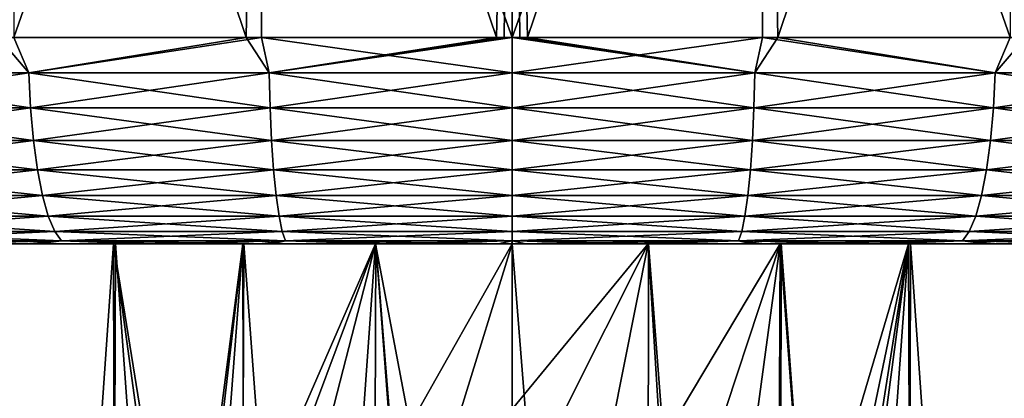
# Model space of a CAD drawing. Header units: metres. Extents: x -106 to 264, y -111 to 81.
# Tile 141 of 256: x 70.54 to 82.46, y 67.73 to 72.31. Entities that reach past the tile are written whole.
import ezdxf

# ---------------------------------------------------------------- set-up
doc = ezdxf.new("R2010")
doc.units = ezdxf.units.M
doc.layers.add('solid_20422013', color=7, linetype='CONTINUOUS')

msp = doc.modelspace()

# ---------------------------------------------------------------- linework, layer by layer
at = {"layer": 'solid_20422013'}
for points in [[(70.429214, 80.599998, -29.37936), (73.285072, 72.099998, -29.82724), (70.289894, 72.099998, -29.350204)], [(70.429214, 80.599998, -29.37936), (73.433304, 80.599998, -29.84181), (73.285072, 72.099998, -29.82724)], [(73.447121, 80.599998, 29.842968), (70.457497, 80.599998, 29.385166), (70.472855, 72.099998, 29.388323)], [(73.447121, 80.599998, 29.842968), (70.472855, 72.099998, 29.388323), (73.470947, 72.099998, 29.846689)], [(73.433304, 80.599998, -29.84181), (76.31311, 72.099998, -29.999418), (73.285072, 72.099998, -29.82724)], [(73.433304, 80.599998, -29.84181), (76.5, 80.599998, -30), (76.31311, 72.099998, -29.999418)], [(73.447121, 80.599998, 29.842968), (73.470947, 72.099998, 29.846689), (76.5, 72.099998, 30)], [(73.447121, 80.599998, 29.842968), (76.5, 72.099998, 30), (76.5, 80.599998, 30)], [(76.5, 80.599998, -30), (76.406555, 72.099998, -29.999855), (76.31311, 72.099998, -29.999418)], [(76.5, 80.599998, -30), (76.5, 72.099998, -30), (76.406555, 72.099998, -29.999855)], [(79.552879, 80.599998, -29.842968), (79.529053, 72.099998, -29.846689), (76.5, 72.099998, -30)], [(76.5, 80.599998, -30), (79.552879, 80.599998, -29.842968), (76.5, 72.099998, -30)], [(76.5, 80.599998, 30), (76.5, 72.099998, 30), (76.593445, 72.099998, 29.999855)], [(76.5, 80.599998, 30), (76.593445, 72.099998, 29.999855), (76.68689, 72.099998, 29.999418)], [(79.566696, 80.599998, 29.84181), (76.5, 80.599998, 30), (76.68689, 72.099998, 29.999418)], [(79.566696, 80.599998, 29.84181), (76.68689, 72.099998, 29.999418), (79.714928, 72.099998, 29.82724)], [(79.552879, 80.599998, -29.842968), (82.527145, 72.099998, -29.388323), (79.529053, 72.099998, -29.846689)], [(79.552879, 80.599998, -29.842968), (82.542503, 80.599998, -29.385166), (82.527145, 72.099998, -29.388323)], [(82.570786, 80.599998, 29.37936), (79.566696, 80.599998, 29.84181), (79.714928, 72.099998, 29.82724)], [(82.570786, 80.599998, 29.37936), (79.714928, 72.099998, 29.82724), (82.710106, 72.099998, 29.350204)], [(70.654594, 71.668884, -29.386826), (67.80233, 71.668884, -28.672371), (70.289894, 72.099998, -29.350204)], [(67.80233, 71.668884, 28.672371), (70.654594, 71.668884, 29.386826), (70.472855, 72.099998, 29.388323)], [(70.654594, 71.668884, -29.386826), (70.289894, 72.099998, -29.350204), (73.285072, 72.099998, -29.82724)], [(70.654594, 71.668884, 29.386826), (73.470947, 72.099998, 29.846689), (70.472855, 72.099998, 29.388323)], [(73.563156, 71.668884, -29.81827), (70.654594, 71.668884, -29.386826), (73.285072, 72.099998, -29.82724)], [(70.654594, 71.668884, 29.386826), (73.563156, 71.668884, 29.81827), (73.470947, 72.099998, 29.846689)], [(73.563156, 71.668884, -29.81827), (73.285072, 72.099998, -29.82724), (76.31311, 72.099998, -29.999418)], [(76.5, 71.668884, 29.962547), (76.5, 72.099998, 30), (73.470947, 72.099998, 29.846689)], [(73.563156, 71.668884, 29.81827), (76.5, 71.668884, 29.962547), (73.470947, 72.099998, 29.846689)], [(73.563156, 71.668884, -29.81827), (76.406555, 72.099998, -29.999855), (76.5, 72.099998, -30)], [(76.5, 71.668884, -29.962547), (73.563156, 71.668884, -29.81827), (76.5, 72.099998, -30)], [(73.563156, 71.668884, -29.81827), (76.31311, 72.099998, -29.999418), (76.406555, 72.099998, -29.999855)], [(79.529053, 72.099998, -29.846689), (76.5, 71.668884, -29.962547), (76.5, 72.099998, -30)], [(79.436844, 71.668884, 29.81827), (76.5, 72.099998, 30), (76.5, 71.668884, 29.962547)], [(79.436844, 71.668884, 29.81827), (76.593445, 72.099998, 29.999855), (76.5, 72.099998, 30)], [(79.436844, 71.668884, -29.81827), (76.5, 71.668884, -29.962547), (79.529053, 72.099998, -29.846689)], [(79.436844, 71.668884, 29.81827), (76.68689, 72.099998, 29.999418), (76.593445, 72.099998, 29.999855)], [(79.436844, 71.668884, 29.81827), (79.714928, 72.099998, 29.82724), (76.68689, 72.099998, 29.999418)], [(79.436844, 71.668884, 29.81827), (82.345406, 71.668884, 29.386826), (79.714928, 72.099998, 29.82724)], [(82.345406, 71.668884, -29.386826), (79.436844, 71.668884, -29.81827), (79.529053, 72.099998, -29.846689)], [(82.345406, 71.668884, -29.386826), (79.529053, 72.099998, -29.846689), (82.527145, 72.099998, -29.388323)], [(82.345406, 71.668884, 29.386826), (82.710106, 72.099998, 29.350204), (79.714928, 72.099998, 29.82724)], [(82.345406, 71.668884, 29.386826), (85.19767, 71.668884, 28.672371), (82.710106, 72.099998, 29.350204)], [(85.19767, 71.668884, -28.672371), (82.345406, 71.668884, -29.386826), (82.527145, 72.099998, -29.388323)], [(70.676529, 71.247414, 29.276564), (70.654594, 71.668884, 29.386826), (67.80233, 71.668884, 28.672371)], [(67.834969, 71.247414, 28.564789), (70.676529, 71.247414, 29.276564), (67.80233, 71.668884, 28.672371)], [(67.834969, 71.247414, -28.564789), (67.80233, 71.668884, -28.672371), (70.654594, 71.668884, -29.386826)], [(70.676529, 71.247414, -29.276564), (67.834969, 71.247414, -28.564789), (70.654594, 71.668884, -29.386826)], [(73.574173, 71.247414, 29.706388), (73.563156, 71.668884, 29.81827), (70.654594, 71.668884, 29.386826)], [(70.676529, 71.247414, 29.276564), (73.574173, 71.247414, 29.706388), (70.654594, 71.668884, 29.386826)], [(70.676529, 71.247414, -29.276564), (70.654594, 71.668884, -29.386826), (73.563156, 71.668884, -29.81827)], [(73.574173, 71.247414, -29.706388), (70.676529, 71.247414, -29.276564), (73.563156, 71.668884, -29.81827)], [(76.5, 71.247414, 29.850126), (76.5, 71.668884, 29.962547), (73.563156, 71.668884, 29.81827)], [(73.574173, 71.247414, 29.706388), (76.5, 71.247414, 29.850126), (73.563156, 71.668884, 29.81827)], [(73.574173, 71.247414, -29.706388), (73.563156, 71.668884, -29.81827), (76.5, 71.668884, -29.962547)], [(73.574173, 71.247414, -29.706388), (76.5, 71.668884, -29.962547), (76.5, 71.247414, -29.850126)], [(79.425827, 71.247414, 29.706388), (76.5, 71.668884, 29.962547), (76.5, 71.247414, 29.850126)], [(79.425827, 71.247414, 29.706388), (79.436844, 71.668884, 29.81827), (76.5, 71.668884, 29.962547)], [(79.436844, 71.668884, -29.81827), (76.5, 71.247414, -29.850126), (76.5, 71.668884, -29.962547)], [(79.425827, 71.247414, -29.706388), (76.5, 71.247414, -29.850126), (79.436844, 71.668884, -29.81827)], [(79.425827, 71.247414, -29.706388), (79.436844, 71.668884, -29.81827), (82.345406, 71.668884, -29.386826)], [(82.323471, 71.247414, -29.276564), (79.425827, 71.247414, -29.706388), (82.345406, 71.668884, -29.386826)], [(79.425827, 71.247414, 29.706388), (82.323471, 71.247414, 29.276564), (79.436844, 71.668884, 29.81827)], [(82.323471, 71.247414, 29.276564), (82.345406, 71.668884, 29.386826), (79.436844, 71.668884, 29.81827)], [(82.323471, 71.247414, -29.276564), (82.345406, 71.668884, -29.386826), (85.19767, 71.668884, -28.672371)], [(85.165031, 71.247414, -28.564789), (82.323471, 71.247414, -29.276564), (85.19767, 71.668884, -28.672371)], [(82.323471, 71.247414, 29.276564), (85.165031, 71.247414, 28.564789), (82.345406, 71.668884, 29.386826)], [(85.165031, 71.247414, 28.564789), (85.19767, 71.668884, 28.672371), (82.345406, 71.668884, 29.386826)], [(70.712418, 70.851891, 29.096127), (70.676529, 71.247414, 29.276564), (67.834969, 71.247414, 28.564789)], [(67.888367, 70.851891, 28.388739), (70.712418, 70.851891, 29.096127), (67.834969, 71.247414, 28.564789)], [(67.888367, 70.851891, -28.388739), (67.834969, 71.247414, -28.564789), (70.676529, 71.247414, -29.276564)], [(70.712418, 70.851891, -29.096127), (67.888367, 70.851891, -28.388739), (70.676529, 71.247414, -29.276564)], [(73.592209, 70.851891, 29.523302), (73.574173, 71.247414, 29.706388), (70.676529, 71.247414, 29.276564)], [(70.712418, 70.851891, 29.096127), (73.592209, 70.851891, 29.523302), (70.676529, 71.247414, 29.276564)], [(70.712418, 70.851891, -29.096127), (70.676529, 71.247414, -29.276564), (73.574173, 71.247414, -29.706388)], [(73.592209, 70.851891, -29.523302), (70.712418, 70.851891, -29.096127), (73.574173, 71.247414, -29.706388)], [(73.592209, 70.851891, -29.523302), (73.574173, 71.247414, -29.706388), (76.5, 71.247414, -29.850126)], [(76.5, 70.851891, 29.666153), (76.5, 71.247414, 29.850126), (73.574173, 71.247414, 29.706388)], [(73.592209, 70.851891, 29.523302), (76.5, 70.851891, 29.666153), (73.574173, 71.247414, 29.706388)], [(73.592209, 70.851891, -29.523302), (76.5, 71.247414, -29.850126), (76.5, 70.851891, -29.666153)], [(79.425827, 71.247414, -29.706388), (76.5, 70.851891, -29.666153), (76.5, 71.247414, -29.850126)], [(79.407791, 70.851891, 29.523302), (76.5, 71.247414, 29.850126), (76.5, 70.851891, 29.666153)], [(79.407791, 70.851891, 29.523302), (79.425827, 71.247414, 29.706388), (76.5, 71.247414, 29.850126)], [(79.407791, 70.851891, -29.523302), (76.5, 70.851891, -29.666153), (79.425827, 71.247414, -29.706388)], [(79.407791, 70.851891, -29.523302), (79.425827, 71.247414, -29.706388), (82.323471, 71.247414, -29.276564)], [(82.287582, 70.851891, -29.096127), (79.407791, 70.851891, -29.523302), (82.323471, 71.247414, -29.276564)], [(79.407791, 70.851891, 29.523302), (82.287582, 70.851891, 29.096127), (79.425827, 71.247414, 29.706388)], [(82.287582, 70.851891, 29.096127), (82.323471, 71.247414, 29.276564), (79.425827, 71.247414, 29.706388)], [(82.287582, 70.851891, -29.096127), (82.323471, 71.247414, -29.276564), (85.165031, 71.247414, -28.564789)], [(85.111633, 70.851891, -28.388739), (82.287582, 70.851891, -29.096127), (85.165031, 71.247414, -28.564789)], [(82.287582, 70.851891, 29.096127), (85.111633, 70.851891, 28.388739), (82.323471, 71.247414, 29.276564)], [(85.111633, 70.851891, 28.388739), (85.165031, 71.247414, 28.564789), (82.323471, 71.247414, 29.276564)], [(70.761177, 70.49437, 28.851007), (70.712418, 70.851891, 29.096127), (67.888367, 70.851891, 28.388739)], [(67.960922, 70.49437, 28.14958), (70.761177, 70.49437, 28.851007), (67.888367, 70.851891, 28.388739)], [(67.960922, 70.49437, -28.14958), (67.888367, 70.851891, -28.388739), (70.712418, 70.851891, -29.096127)], [(70.761177, 70.49437, -28.851007), (67.960922, 70.49437, -28.14958), (70.712418, 70.851891, -29.096127)], [(73.616707, 70.49437, 29.274586), (73.592209, 70.851891, 29.523302), (70.712418, 70.851891, 29.096127)], [(70.761177, 70.49437, 28.851007), (73.616707, 70.49437, 29.274586), (70.712418, 70.851891, 29.096127)], [(70.761177, 70.49437, -28.851007), (70.712418, 70.851891, -29.096127), (73.592209, 70.851891, -29.523302)], [(73.616707, 70.49437, -29.274586), (70.761177, 70.49437, -28.851007), (73.592209, 70.851891, -29.523302)], [(73.616707, 70.49437, -29.274586), (73.592209, 70.851891, -29.523302), (76.5, 70.851891, -29.666153)], [(76.5, 70.49437, 29.416233), (76.5, 70.851891, 29.666153), (73.592209, 70.851891, 29.523302)], [(73.616707, 70.49437, 29.274586), (76.5, 70.49437, 29.416233), (73.592209, 70.851891, 29.523302)], [(73.616707, 70.49437, -29.274586), (76.5, 70.851891, -29.666153), (76.5, 70.49437, -29.416233)], [(79.407791, 70.851891, -29.523302), (76.5, 70.49437, -29.416233), (76.5, 70.851891, -29.666153)], [(79.383293, 70.49437, 29.274586), (76.5, 70.851891, 29.666153), (76.5, 70.49437, 29.416233)], [(79.383293, 70.49437, 29.274586), (79.407791, 70.851891, 29.523302), (76.5, 70.851891, 29.666153)], [(79.383293, 70.49437, -29.274586), (76.5, 70.49437, -29.416233), (79.407791, 70.851891, -29.523302)], [(79.383293, 70.49437, -29.274586), (79.407791, 70.851891, -29.523302), (82.287582, 70.851891, -29.096127)], [(82.238823, 70.49437, -28.851007), (79.383293, 70.49437, -29.274586), (82.287582, 70.851891, -29.096127)], [(79.383293, 70.49437, 29.274586), (82.238823, 70.49437, 28.851007), (79.407791, 70.851891, 29.523302)], [(82.238823, 70.49437, 28.851007), (82.287582, 70.851891, 29.096127), (79.407791, 70.851891, 29.523302)], [(82.238823, 70.49437, -28.851007), (82.287582, 70.851891, -29.096127), (85.111633, 70.851891, -28.388739)], [(85.039078, 70.49437, -28.14958), (82.238823, 70.49437, -28.851007), (85.111633, 70.851891, -28.388739)], [(82.238823, 70.49437, 28.851007), (85.039078, 70.49437, 28.14958), (82.287582, 70.851891, 29.096127)], [(85.039078, 70.49437, 28.14958), (85.111633, 70.851891, 28.388739), (82.287582, 70.851891, 29.096127)], [(70.82132, 70.18573, 28.54867), (70.761177, 70.49437, 28.851007), (67.960922, 70.49437, 28.14958)], [(68.0504, 70.18573, 27.854591), (70.82132, 70.18573, 28.54867), (67.960922, 70.49437, 28.14958)], [(68.0504, 70.18573, -27.854591), (67.960922, 70.49437, -28.14958), (70.761177, 70.49437, -28.851007)], [(70.82132, 70.18573, -28.54867), (68.0504, 70.18573, -27.854591), (70.761177, 70.49437, -28.851007)], [(73.646919, 70.18573, 28.967808), (73.616707, 70.49437, 29.274586), (70.761177, 70.49437, 28.851007)], [(70.82132, 70.18573, 28.54867), (73.646919, 70.18573, 28.967808), (70.761177, 70.49437, 28.851007)], [(70.82132, 70.18573, -28.54867), (70.761177, 70.49437, -28.851007), (73.616707, 70.49437, -29.274586)], [(73.646919, 70.18573, -28.967808), (70.82132, 70.18573, -28.54867), (73.616707, 70.49437, -29.274586)], [(73.646919, 70.18573, -28.967808), (73.616707, 70.49437, -29.274586), (76.5, 70.49437, -29.416233)], [(76.5, 70.18573, 29.107971), (76.5, 70.49437, 29.416233), (73.616707, 70.49437, 29.274586)], [(73.646919, 70.18573, 28.967808), (76.5, 70.18573, 29.107971), (73.616707, 70.49437, 29.274586)], [(73.646919, 70.18573, -28.967808), (76.5, 70.49437, -29.416233), (76.5, 70.18573, -29.107971)], [(79.383293, 70.49437, -29.274586), (76.5, 70.18573, -29.107971), (76.5, 70.49437, -29.416233)], [(79.353081, 70.18573, 28.967808), (76.5, 70.49437, 29.416233), (76.5, 70.18573, 29.107971)], [(79.353081, 70.18573, 28.967808), (79.383293, 70.49437, 29.274586), (76.5, 70.49437, 29.416233)], [(79.353081, 70.18573, -28.967808), (76.5, 70.18573, -29.107971), (79.383293, 70.49437, -29.274586)], [(79.353081, 70.18573, -28.967808), (79.383293, 70.49437, -29.274586), (82.238823, 70.49437, -28.851007)], [(82.17868, 70.18573, -28.54867), (79.353081, 70.18573, -28.967808), (82.238823, 70.49437, -28.851007)], [(79.353081, 70.18573, 28.967808), (82.17868, 70.18573, 28.54867), (79.383293, 70.49437, 29.274586)], [(82.17868, 70.18573, 28.54867), (82.238823, 70.49437, 28.851007), (79.383293, 70.49437, 29.274586)], [(82.17868, 70.18573, -28.54867), (82.238823, 70.49437, -28.851007), (85.039078, 70.49437, -28.14958)], [(84.9496, 70.18573, -27.854591), (82.17868, 70.18573, -28.54867), (85.039078, 70.49437, -28.14958)], [(82.17868, 70.18573, 28.54867), (84.9496, 70.18573, 27.854591), (82.238823, 70.49437, 28.851007)], [(84.9496, 70.18573, 27.854591), (85.039078, 70.49437, 28.14958), (82.238823, 70.49437, 28.851007)], [(70.891006, 69.935371, 28.198318), (70.82132, 70.18573, 28.54867), (68.0504, 70.18573, 27.854591)], [(68.154099, 69.935371, 27.512758), (70.891006, 69.935371, 28.198318), (68.0504, 70.18573, 27.854591)], [(68.154099, 69.935371, -27.512758), (68.0504, 70.18573, -27.854591), (70.82132, 70.18573, -28.54867)], [(70.891006, 69.935371, -28.198318), (68.154099, 69.935371, -27.512758), (70.82132, 70.18573, -28.54867)], [(73.681931, 69.935371, 28.612312), (73.646919, 70.18573, 28.967808), (70.82132, 70.18573, 28.54867)], [(70.891006, 69.935371, 28.198318), (73.681931, 69.935371, 28.612312), (70.82132, 70.18573, 28.54867)], [(70.891006, 69.935371, -28.198318), (70.82132, 70.18573, -28.54867), (73.646919, 70.18573, -28.967808)], [(73.681931, 69.935371, -28.612312), (70.891006, 69.935371, -28.198318), (73.646919, 70.18573, -28.967808)], [(73.681931, 69.935371, -28.612312), (73.646919, 70.18573, -28.967808), (76.5, 70.18573, -29.107971)], [(76.5, 69.935371, 28.750755), (76.5, 70.18573, 29.107971), (73.646919, 70.18573, 28.967808)], [(73.681931, 69.935371, 28.612312), (76.5, 69.935371, 28.750755), (73.646919, 70.18573, 28.967808)], [(73.681931, 69.935371, -28.612312), (76.5, 70.18573, -29.107971), (76.5, 69.935371, -28.750755)], [(79.353081, 70.18573, -28.967808), (76.5, 69.935371, -28.750755), (76.5, 70.18573, -29.107971)], [(79.318069, 69.935371, 28.612312), (76.5, 70.18573, 29.107971), (76.5, 69.935371, 28.750755)], [(79.318069, 69.935371, 28.612312), (79.353081, 70.18573, 28.967808), (76.5, 70.18573, 29.107971)], [(79.318069, 69.935371, -28.612312), (76.5, 69.935371, -28.750755), (79.353081, 70.18573, -28.967808)], [(79.318069, 69.935371, -28.612312), (79.353081, 70.18573, -28.967808), (82.17868, 70.18573, -28.54867)], [(82.108994, 69.935371, -28.198318), (79.318069, 69.935371, -28.612312), (82.17868, 70.18573, -28.54867)], [(79.318069, 69.935371, 28.612312), (82.108994, 69.935371, 28.198318), (79.353081, 70.18573, 28.967808)], [(82.108994, 69.935371, 28.198318), (82.17868, 70.18573, 28.54867), (79.353081, 70.18573, 28.967808)], [(82.108994, 69.935371, -28.198318), (82.17868, 70.18573, -28.54867), (84.9496, 70.18573, -27.854591)], [(84.845901, 69.935371, -27.512758), (82.108994, 69.935371, -28.198318), (84.9496, 70.18573, -27.854591)], [(82.108994, 69.935371, 28.198318), (84.845901, 69.935371, 27.512758), (82.17868, 70.18573, 28.54867)], [(84.845901, 69.935371, 27.512758), (84.9496, 70.18573, 27.854591), (82.17868, 70.18573, 28.54867)], [(70.968124, 69.750916, 27.810617), (70.891006, 69.935371, 28.198318), (68.154099, 69.935371, 27.512758)], [(68.268845, 69.750916, 27.134483), (70.968124, 69.750916, 27.810617), (68.154099, 69.935371, 27.512758)], [(68.268845, 69.750916, -27.134483), (68.154099, 69.935371, -27.512758), (70.891006, 69.935371, -28.198318)], [(70.968124, 69.750916, -27.810617), (68.268845, 69.750916, -27.134483), (70.891006, 69.935371, -28.198318)], [(73.72068, 69.750916, 28.218922), (73.681931, 69.935371, 28.612312), (70.891006, 69.935371, 28.198318)], [(70.968124, 69.750916, 27.810617), (73.72068, 69.750916, 28.218922), (70.891006, 69.935371, 28.198318)], [(70.968124, 69.750916, -27.810617), (70.891006, 69.935371, -28.198318), (73.681931, 69.935371, -28.612312)], [(73.72068, 69.750916, -28.218922), (70.968124, 69.750916, -27.810617), (73.681931, 69.935371, -28.612312)], [(73.72068, 69.750916, -28.218922), (73.681931, 69.935371, -28.612312), (76.5, 69.935371, -28.750755)], [(76.5, 69.750916, 28.355461), (76.5, 69.935371, 28.750755), (73.681931, 69.935371, 28.612312)], [(73.72068, 69.750916, 28.218922), (76.5, 69.750916, 28.355461), (73.681931, 69.935371, 28.612312)], [(73.72068, 69.750916, -28.218922), (76.5, 69.935371, -28.750755), (76.5, 69.750916, -28.355461)], [(79.318069, 69.935371, -28.612312), (76.5, 69.750916, -28.355461), (76.5, 69.935371, -28.750755)], [(79.27932, 69.750916, 28.218922), (76.5, 69.935371, 28.750755), (76.5, 69.750916, 28.355461)], [(79.27932, 69.750916, 28.218922), (79.318069, 69.935371, 28.612312), (76.5, 69.935371, 28.750755)], [(79.27932, 69.750916, -28.218922), (76.5, 69.750916, -28.355461), (79.318069, 69.935371, -28.612312)], [(79.27932, 69.750916, -28.218922), (79.318069, 69.935371, -28.612312), (82.108994, 69.935371, -28.198318)], [(82.031876, 69.750916, -27.810617), (79.27932, 69.750916, -28.218922), (82.108994, 69.935371, -28.198318)], [(79.27932, 69.750916, 28.218922), (82.031876, 69.750916, 27.810617), (79.318069, 69.935371, 28.612312)], [(82.031876, 69.750916, 27.810617), (82.108994, 69.935371, 28.198318), (79.318069, 69.935371, 28.612312)], [(82.031876, 69.750916, -27.810617), (82.108994, 69.935371, -28.198318), (84.845901, 69.935371, -27.512758)], [(84.731155, 69.750916, -27.134483), (82.031876, 69.750916, -27.810617), (84.845901, 69.935371, -27.512758)], [(82.031876, 69.750916, 27.810617), (84.731155, 69.750916, 27.134483), (82.108994, 69.935371, 28.198318)], [(84.731155, 69.750916, 27.134483), (84.845901, 69.935371, 27.512758), (82.108994, 69.935371, 28.198318)], [(70.968124, 69.750916, -27.810617), (68.391151, 69.637978, -26.731287), (68.268845, 69.750916, -27.134483)], [(68.268845, 69.750916, 27.134483), (68.391151, 69.637978, 26.731287), (71.050323, 69.637978, 27.397373)], [(68.268845, 69.750916, 27.134483), (71.050323, 69.637978, 27.397373), (70.968124, 69.750916, 27.810617)], [(70.968124, 69.750916, -27.810617), (71.050323, 69.637978, -27.397373), (68.391151, 69.637978, -26.731287)], [(73.72068, 69.750916, -28.218922), (71.050323, 69.637978, -27.397373), (70.968124, 69.750916, -27.810617)], [(70.968124, 69.750916, 27.810617), (71.050323, 69.637978, 27.397373), (73.761978, 69.637978, 27.79961)], [(70.968124, 69.750916, 27.810617), (73.761978, 69.637978, 27.79961), (73.72068, 69.750916, 28.218922)], [(73.72068, 69.750916, -28.218922), (73.761978, 69.637978, -27.79961), (71.050323, 69.637978, -27.397373)], [(73.72068, 69.750916, -28.218922), (76.5, 69.750916, -28.355461), (73.761978, 69.637978, -27.79961)], [(73.72068, 69.750916, 28.218922), (73.761978, 69.637978, 27.79961), (76.5, 69.637978, 27.93412)], [(73.72068, 69.750916, 28.218922), (76.5, 69.637978, 27.93412), (76.5, 69.750916, 28.355461)], [(76.5, 69.750916, -28.355461), (76.5, 69.637978, -27.93412), (73.761978, 69.637978, -27.79961)], [(79.27932, 69.750916, -28.218922), (76.5, 69.637978, -27.93412), (76.5, 69.750916, -28.355461)], [(79.27932, 69.750916, -28.218922), (79.238022, 69.637978, -27.79961), (76.5, 69.637978, -27.93412)], [(79.238022, 69.637978, 27.79961), (76.5, 69.750916, 28.355461), (76.5, 69.637978, 27.93412)], [(79.27932, 69.750916, 28.218922), (76.5, 69.750916, 28.355461), (79.238022, 69.637978, 27.79961)], [(79.27932, 69.750916, 28.218922), (79.238022, 69.637978, 27.79961), (81.949677, 69.637978, 27.397373)], [(82.031876, 69.750916, -27.810617), (81.949677, 69.637978, -27.397373), (79.238022, 69.637978, -27.79961)], [(82.031876, 69.750916, -27.810617), (79.238022, 69.637978, -27.79961), (79.27932, 69.750916, -28.218922)], [(79.27932, 69.750916, 28.218922), (81.949677, 69.637978, 27.397373), (82.031876, 69.750916, 27.810617)], [(82.031876, 69.750916, 27.810617), (81.949677, 69.637978, 27.397373), (84.608849, 69.637978, 26.731287)], [(84.731155, 69.750916, -27.134483), (84.608849, 69.637978, -26.731287), (81.949677, 69.637978, -27.397373)], [(84.731155, 69.750916, -27.134483), (81.949677, 69.637978, -27.397373), (82.031876, 69.750916, -27.810617)], [(82.031876, 69.750916, 27.810617), (84.608849, 69.637978, 26.731287), (84.731155, 69.750916, 27.134483)], [(68.391151, 69.637978, -26.731287), (71.050323, 69.637978, -27.397373), (69.224068, 69.599998, -26.519413)], [(68.391151, 69.637978, 26.731287), (69.356277, 69.599998, 26.55505), (70.758186, 69.599998, 26.893888)], [(71.050323, 69.637978, 27.397373), (68.391151, 69.637978, 26.731287), (70.758186, 69.599998, 26.893888)], [(71.050323, 69.637978, -27.397373), (70.616508, 69.599998, -26.863253), (69.224068, 69.599998, -26.519413)], [(70.185066, 69.599998, -11.362849), (69.224068, 69.599998, -26.519413), (70.616508, 69.599998, -26.863253)], [(70.222084, 69.599998, 11.383363), (70.758186, 69.599998, 26.893888), (69.356277, 69.599998, 26.55505)], [(70.163506, 49.099998, 11.351159), (71.632423, 49.099998, 12.054324), (70.222084, 69.599998, 11.383363)], [(71.68119, 69.599998, -12.071612), (70.185066, 69.599998, -11.362849), (70.616508, 69.599998, -26.863253)], [(70.251266, 49.099998, -11.39971), (70.185066, 69.599998, -11.362849), (71.68119, 69.599998, -12.071612)], [(70.222084, 69.599998, 11.383363), (71.704552, 69.599998, 12.081467), (70.758186, 69.599998, 26.893888)], [(71.632423, 49.099998, 12.054324), (71.704552, 69.599998, 12.081467), (70.222084, 69.599998, 11.383363)], [(71.725571, 49.099998, -12.09152), (70.251266, 49.099998, -11.39971), (71.68119, 69.599998, -12.071612)], [(71.050323, 69.637978, -27.397373), (72.020264, 69.599998, -27.132048), (70.616508, 69.599998, -26.863253)], [(71.68119, 69.599998, -12.071612), (70.616508, 69.599998, -26.863253), (72.020264, 69.599998, -27.132048)], [(71.050323, 69.637978, 27.397373), (70.758186, 69.599998, 26.893888), (72.169807, 69.599998, 27.156586)], [(71.704552, 69.599998, 12.081467), (72.169807, 69.599998, 27.156586), (70.758186, 69.599998, 26.893888)], [(71.050323, 69.637978, -27.397373), (73.761978, 69.637978, -27.79961), (72.020264, 69.599998, -27.132048)], [(71.050323, 69.637978, 27.397373), (72.169807, 69.599998, 27.156586), (73.597084, 69.599998, 27.345146)], [(73.761978, 69.637978, 27.79961), (71.050323, 69.637978, 27.397373), (73.597084, 69.599998, 27.345146)], [(71.632423, 49.099998, 12.054324), (73.177734, 49.099998, 12.568316), (71.704552, 69.599998, 12.081467)], [(73.245956, 69.599998, -12.586223), (71.68119, 69.599998, -12.071612), (72.020264, 69.599998, -27.132048)], [(72.547424, 64.216606, -12.384554), (71.68119, 69.599998, -12.071612), (73.245956, 69.599998, -12.586223)], [(72.5, 63.599998, -12.369317), (71.725571, 49.099998, -12.09152), (71.68119, 69.599998, -12.071612)], [(72.547424, 64.216606, -12.384554), (72.5, 63.599998, -12.369317), (71.68119, 69.599998, -12.071612)], [(71.704552, 69.599998, 12.081467), (73.257263, 69.599998, 12.589034), (72.169807, 69.599998, 27.156586)], [(73.177734, 49.099998, 12.568316), (73.257263, 69.599998, 12.589034), (71.704552, 69.599998, 12.081467)], [(73.761978, 69.637978, -27.79961), (73.440765, 69.599998, -27.327744), (72.020264, 69.599998, -27.132048)], [(73.245956, 69.599998, -12.586223), (72.020264, 69.599998, -27.132048), (73.440765, 69.599998, -27.327744)], [(73.257263, 69.599998, 12.589034), (73.597084, 69.599998, 27.345146), (72.169807, 69.599998, 27.156586)], [(72.687759, 64.811119, -12.428468), (72.547424, 64.216606, -12.384554), (73.245956, 69.599998, -12.586223)], [(72.926109, 65.39241, -12.499092), (72.687759, 64.811119, -12.428468), (73.245956, 69.599998, -12.586223)], [(73.251442, 65.933853, -12.587568), (72.926109, 65.39241, -12.499092), (73.245956, 69.599998, -12.586223)], [(73.177734, 49.099998, 12.568316), (74.775185, 49.099998, 12.88507), (73.257263, 69.599998, 12.589034)], [(74.847794, 69.599998, -12.89389), (73.245956, 69.599998, -12.586223), (73.440765, 69.599998, -27.327744)], [(73.251442, 65.933853, -12.587568), (73.245956, 69.599998, -12.586223), (74.847794, 69.599998, -12.89389)], [(73.657852, 66.414032, -12.685512), (73.251442, 65.933853, -12.587568), (74.847794, 69.599998, -12.89389)], [(73.257263, 69.599998, 12.589034), (74.851753, 69.599998, 12.89344), (73.597084, 69.599998, 27.345146)], [(74.775185, 49.099998, 12.88507), (74.851753, 69.599998, 12.89344), (73.257263, 69.599998, 12.589034)], [(73.761978, 69.637978, -27.79961), (74.878006, 69.599998, -27.45034), (73.440765, 69.599998, -27.327744)], [(74.847794, 69.599998, -12.89389), (73.440765, 69.599998, -27.327744), (74.878006, 69.599998, -27.45034)], [(73.761978, 69.637978, 27.79961), (73.597084, 69.599998, 27.345146), (75.040016, 69.599998, 27.459568)], [(74.851753, 69.599998, 12.89344), (75.040016, 69.599998, 27.459568), (73.597084, 69.599998, 27.345146)], [(74.135201, 66.826096, -12.783103), (73.657852, 66.414032, -12.685512), (74.847794, 69.599998, -12.89389)], [(73.761978, 69.637978, -27.79961), (76.5, 69.637978, -27.93412), (74.878006, 69.599998, -27.45034)], [(73.761978, 69.637978, 27.79961), (75.040016, 69.599998, 27.459568), (76.498596, 69.599998, 27.499851)], [(76.5, 69.637978, 27.93412), (73.761978, 69.637978, 27.79961), (76.498596, 69.599998, 27.499851)], [(74.676758, 67.158531, -12.871511), (74.135201, 66.826096, -12.783103), (74.847794, 69.599998, -12.89389)], [(75.263062, 67.403946, -12.94102), (74.676758, 67.158531, -12.871511), (74.847794, 69.599998, -12.89389)], [(74.775185, 49.099998, 12.88507), (76.399704, 49.099998, 12.999613), (74.851753, 69.599998, 12.89344)], [(74.847794, 69.599998, -12.89389), (76.501564, 69.599998, -27.499834), (76.5, 69.599998, -13)], [(75.263062, 67.403946, -12.94102), (74.847794, 69.599998, -12.89389), (76.5, 69.599998, -13)], [(74.847794, 69.599998, -12.89389), (74.878006, 69.599998, -27.45034), (76.331993, 69.599998, -27.499834)], [(74.847794, 69.599998, -12.89389), (76.331993, 69.599998, -27.499834), (76.501564, 69.599998, -27.499834)], [(74.851753, 69.599998, 12.89344), (76.5, 49.099998, 13), (76.5, 69.599998, 13)], [(74.851753, 69.599998, 12.89344), (76.5, 69.599998, 13), (75.040016, 69.599998, 27.459568)], [(76.399704, 49.099998, 12.999613), (76.5, 49.099998, 13), (74.851753, 69.599998, 12.89344)], [(76.5, 69.637978, -27.93412), (76.331993, 69.599998, -27.499834), (74.878006, 69.599998, -27.45034)], [(76.498596, 69.599998, 27.499851), (75.040016, 69.599998, 27.459568), (76.5, 69.599998, 13)], [(75.868393, 67.549698, -12.984648), (75.263062, 67.403946, -12.94102), (76.5, 69.599998, -13)], [(75.868393, 67.549698, -12.984648), (76.5, 69.599998, -13), (76.5, 67.599998, -13)], [(76.5, 69.637978, -27.93412), (76.501564, 69.599998, -27.499834), (76.331993, 69.599998, -27.499834)], [(76.5, 69.637978, 27.93412), (76.498596, 69.599998, 27.499851), (76.667854, 69.599998, 27.499851)], [(76.498596, 69.599998, 27.499851), (76.5, 69.599998, 13), (78.152206, 69.599998, 12.89389)], [(76.667854, 69.599998, 27.499851), (76.498596, 69.599998, 27.499851), (78.152206, 69.599998, 12.89389)], [(76.5, 69.637978, 27.93412), (76.667854, 69.599998, 27.499851), (78.121895, 69.599998, 27.450352)], [(79.238022, 69.637978, 27.79961), (76.5, 69.637978, 27.93412), (78.121895, 69.599998, 27.450352)], [(79.238022, 69.637978, -27.79961), (76.501564, 69.599998, -27.499834), (76.5, 69.637978, -27.93412)], [(76.5, 69.599998, 13), (76.5, 49.099998, 13), (78.125351, 49.099998, 12.897993)], [(78.152206, 69.599998, 12.89389), (76.5, 69.599998, 13), (78.125351, 49.099998, 12.897993)], [(78.148247, 69.599998, -12.89344), (76.5, 67.599998, -13), (76.5, 69.599998, -13)], [(77.960091, 69.599998, -27.459557), (78.148247, 69.599998, -12.89344), (76.5, 69.599998, -13)], [(76.501564, 69.599998, -27.499834), (77.960091, 69.599998, -27.459557), (76.5, 69.599998, -13)], [(78.148247, 69.599998, -12.89344), (77.117233, 67.552834, -12.985339), (76.5, 67.599998, -13)], [(79.238022, 69.637978, -27.79961), (77.960091, 69.599998, -27.459557), (76.501564, 69.599998, -27.499834)], [(78.121895, 69.599998, 27.450352), (76.667854, 69.599998, 27.499851), (78.152206, 69.599998, 12.89389)], [(78.148247, 69.599998, -12.89344), (77.712883, 67.411682, -12.943296), (77.117233, 67.552834, -12.985339)], [(78.148247, 69.599998, -12.89344), (78.294487, 67.173073, -12.875551), (77.712883, 67.411682, -12.943296)], [(79.238022, 69.637978, -27.79961), (79.402977, 69.599998, -27.345139), (77.960091, 69.599998, -27.459557)], [(77.960091, 69.599998, -27.459557), (79.402977, 69.599998, -27.345139), (78.148247, 69.599998, -12.89344)], [(79.238022, 69.637978, 27.79961), (78.121895, 69.599998, 27.450352), (79.559181, 69.599998, 27.327751)], [(79.559181, 69.599998, 27.327751), (78.121895, 69.599998, 27.450352), (78.152206, 69.599998, 12.89389)], [(78.152206, 69.599998, 12.89389), (78.125351, 49.099998, 12.897993), (79.725197, 49.099998, 12.593575)], [(78.148247, 69.599998, -12.89344), (79.742737, 69.599998, -12.589034), (78.294487, 67.173073, -12.875551)], [(79.402977, 69.599998, -27.345139), (79.742737, 69.599998, -12.589034), (78.148247, 69.599998, -12.89344)], [(79.754044, 69.599998, 12.586223), (78.152206, 69.599998, 12.89389), (79.725197, 49.099998, 12.593575)], [(79.559181, 69.599998, 27.327751), (78.152206, 69.599998, 12.89389), (79.754044, 69.599998, 12.586223)], [(79.742737, 69.599998, -12.589034), (78.835426, 66.847427, -12.788502), (78.294487, 67.173073, -12.875551)], [(79.742737, 69.599998, -12.589034), (79.315788, 66.44043, -12.691388), (78.835426, 66.847427, -12.788502)], [(79.238022, 69.637978, 27.79961), (79.559181, 69.599998, 27.327751), (80.979713, 69.599998, 27.132051)], [(81.949677, 69.637978, 27.397373), (79.238022, 69.637978, 27.79961), (80.979713, 69.599998, 27.132051)], [(79.238022, 69.637978, -27.79961), (81.949677, 69.637978, -27.397373), (79.402977, 69.599998, -27.345139)], [(79.742737, 69.599998, -12.589034), (79.727592, 65.962769, -12.59296), (79.315788, 66.44043, -12.691388)], [(81.949677, 69.637978, -27.397373), (80.830215, 69.599998, -27.156584), (79.402977, 69.599998, -27.345139)], [(79.402977, 69.599998, -27.345139), (80.830215, 69.599998, -27.156584), (79.742737, 69.599998, -12.589034)], [(80.979713, 69.599998, 27.132051), (79.559181, 69.599998, 27.327751), (79.754044, 69.599998, 12.586223)], [(79.754044, 69.599998, 12.586223), (79.725197, 49.099998, 12.593575), (81.274429, 49.099998, 12.09152)], [(79.742737, 69.599998, -12.589034), (80.059967, 65.419754, -12.503064), (79.727592, 65.962769, -12.59296)], [(79.742737, 69.599998, -12.589034), (81.295448, 69.599998, -12.081467), (80.059967, 65.419754, -12.503064)], [(80.830215, 69.599998, -27.156584), (81.295448, 69.599998, -12.081467), (79.742737, 69.599998, -12.589034)], [(81.31881, 69.599998, 12.071612), (79.754044, 69.599998, 12.586223), (81.274429, 49.099998, 12.09152)], [(80.979713, 69.599998, 27.132051), (79.754044, 69.599998, 12.586223), (81.31881, 69.599998, 12.071612)], [(81.295448, 69.599998, -12.081467), (81.367577, 49.099998, -12.054324), (79.822266, 49.099998, -12.568316)], [(81.295448, 69.599998, -12.081467), (79.822266, 49.099998, -12.568316), (80.5, 63.599998, -12.369317)], [(81.295448, 69.599998, -12.081467), (80.305168, 64.833176, -12.430636), (80.059967, 65.419754, -12.503064)], [(81.295448, 69.599998, -12.081467), (80.44986, 64.229538, -12.385419), (80.305168, 64.833176, -12.430636)], [(81.295448, 69.599998, -12.081467), (80.5, 63.599998, -12.369317), (80.44986, 64.229538, -12.385419)], [(81.949677, 69.637978, -27.397373), (82.241814, 69.599998, -26.893888), (80.830215, 69.599998, -27.156584)], [(80.830215, 69.599998, -27.156584), (82.241814, 69.599998, -26.893888), (81.295448, 69.599998, -12.081467)], [(81.949677, 69.637978, 27.397373), (80.979713, 69.599998, 27.132051), (82.383492, 69.599998, 26.863253)], [(82.383492, 69.599998, 26.863253), (80.979713, 69.599998, 27.132051), (81.31881, 69.599998, 12.071612)], [(81.31881, 69.599998, 12.071612), (81.274429, 49.099998, 12.09152), (82.748734, 49.099998, 11.39971)], [(81.295448, 69.599998, -12.081467), (82.777916, 69.599998, -11.383363), (81.367577, 49.099998, -12.054324)], [(82.241814, 69.599998, -26.893888), (82.777916, 69.599998, -11.383363), (81.295448, 69.599998, -12.081467)], [(82.814934, 69.599998, 11.362849), (81.31881, 69.599998, 12.071612), (82.748734, 49.099998, 11.39971)], [(82.383492, 69.599998, 26.863253), (81.31881, 69.599998, 12.071612), (82.814934, 69.599998, 11.362849)], [(82.777916, 69.599998, -11.383363), (82.836494, 49.099998, -11.351159), (81.367577, 49.099998, -12.054324)], [(81.949677, 69.637978, 27.397373), (82.383492, 69.599998, 26.863253), (83.77594, 69.599998, 26.519413)], [(84.608849, 69.637978, 26.731287), (81.949677, 69.637978, 27.397373), (83.77594, 69.599998, 26.519413)], [(81.949677, 69.637978, -27.397373), (84.608849, 69.637978, -26.731287), (82.241814, 69.599998, -26.893888)], [(84.608849, 69.637978, -26.731287), (83.643715, 69.599998, -26.55505), (82.241814, 69.599998, -26.893888)], [(82.241814, 69.599998, -26.893888), (83.643715, 69.599998, -26.55505), (82.777916, 69.599998, -11.383363)], [(83.77594, 69.599998, 26.519413), (82.383492, 69.599998, 26.863253), (82.814934, 69.599998, 11.362849)]]:
    msp.add_3dface(points, dxfattribs=at)

doc.saveas('drawing.dxf')
